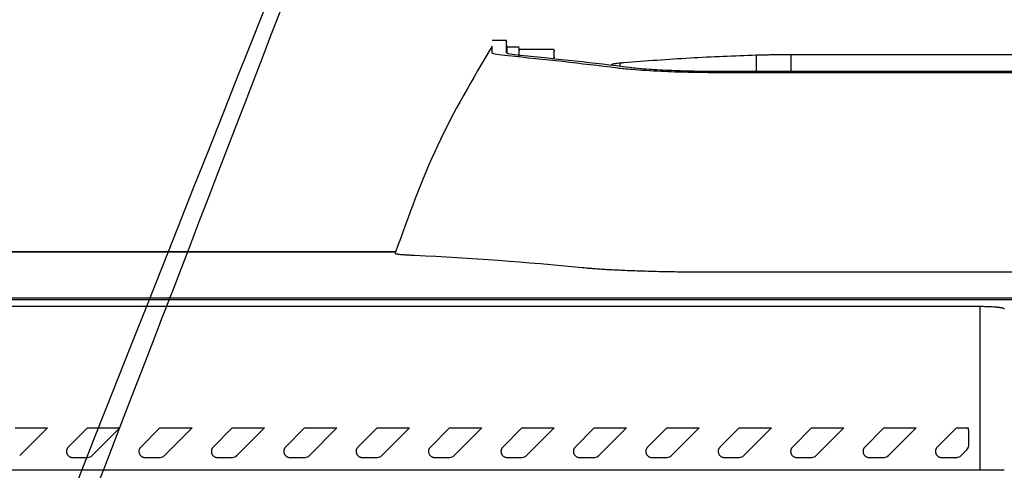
# Model space of a CAD drawing. Header units: millimetres. Extents: x -0.43 to 1.28, y -0.94 to 1.34.
# Tile 14 of 177: x 0.206 to 0.2876, y -0.3431 to -0.3058. Entities that reach past the tile are written whole.
import ezdxf

# ---------------------------------------------------------------- set-up
doc = ezdxf.new("R2010")
doc.units = ezdxf.units.MM

msp = doc.modelspace()

# ---------------------------------------------------------------- linework, layer by layer
at = {"color": 7, "linetype": 'Continuous', "lineweight": 25}
for p, q in [((0.246389, -0.307523), (0.245189, -0.307523)), ((0.2464, -0.308173), (0.246389, -0.30752)), ((0.245189, -0.308549), (0.245189, -0.308115)), ((0.247437, -0.308068), (0.246398, -0.308068)), ((0.250339, -0.308266), (0.247437, -0.308266)), ((0.250345, -0.309058), (0.250338, -0.308672)), ((0.26708, -0.308716), (0.26708, -0.310098)), ((0.269942, -0.308685), (0.269942, -0.310098)), ((0.269942, -0.308685), (0.316337, -0.308685)), ((0.25514, -0.309591), (0.25514, -0.309501)), ((0.25514, -0.309501), (0.25514, -0.309501)), ((0.322042, -0.310098), (0.264139, -0.310098)), ((0.237189, -0.325024), (0.048532, -0.325024)), ((0.048687, -0.325034), (0.237189, -0.325034)), ((0.237189, -0.325196), (0.237189, -0.325093)), ((0.323134, -0.326717), (0.263043, -0.326717)), ((0.337988, -0.329014), (0.179028, -0.329014)), ((0.179048, -0.328844), (0.338013, -0.328844)), ((0.285629, -0.329568), (0.197094, -0.329568)), ((0.285629, -0.343113), (0.285629, -0.329568)), ((0.205655, -0.339623), (0.208335, -0.339623)), ((0.208335, -0.339623), (0.206043, -0.341915)), ((0.21007, -0.341208), (0.211655, -0.339623)), ((0.211655, -0.339623), (0.214335, -0.339623)), ((0.214335, -0.339623), (0.212043, -0.341915)), ((0.21607, -0.341208), (0.217655, -0.339623)), ((0.217655, -0.339623), (0.220335, -0.339623)), ((0.220335, -0.339623), (0.218043, -0.341915)), ((0.22207, -0.341208), (0.223655, -0.339623)), ((0.223655, -0.339623), (0.226335, -0.339623)), ((0.226335, -0.339623), (0.224043, -0.341915)), ((0.22807, -0.341208), (0.229655, -0.339623)), ((0.229655, -0.339623), (0.232335, -0.339623)), ((0.232335, -0.339623), (0.230043, -0.341915)), ((0.23407, -0.341208), (0.235655, -0.339623)), ((0.235655, -0.339623), (0.238335, -0.339623)), ((0.238335, -0.339623), (0.236043, -0.341915)), ((0.24007, -0.341208), (0.241655, -0.339623)), ((0.241655, -0.339623), (0.244335, -0.339623)), ((0.244335, -0.339623), (0.242043, -0.341915)), ((0.24607, -0.341208), (0.247655, -0.339623)), ((0.247655, -0.339623), (0.250335, -0.339623)), ((0.250335, -0.339623), (0.248043, -0.341915)), ((0.25207, -0.341208), (0.253655, -0.339623)), ((0.253655, -0.339623), (0.256335, -0.339623)), ((0.256335, -0.339623), (0.254043, -0.341915)), ((0.25807, -0.341208), (0.259655, -0.339623)), ((0.259655, -0.339623), (0.262335, -0.339623)), ((0.262335, -0.339623), (0.260043, -0.341915)), ((0.26407, -0.341208), (0.265655, -0.339623)), ((0.265655, -0.339623), (0.268335, -0.339623)), ((0.268335, -0.339623), (0.266043, -0.341915)), ((0.27007, -0.341208), (0.271655, -0.339623)), ((0.271655, -0.339623), (0.274335, -0.339623)), ((0.274335, -0.339623), (0.272043, -0.341915)), ((0.27607, -0.341208), (0.277655, -0.339623)), ((0.277655, -0.339623), (0.280335, -0.339623)), ((0.280335, -0.339623), (0.278043, -0.341915)), ((0.28207, -0.341208), (0.283655, -0.339623)), ((0.283655, -0.339623), (0.284641, -0.339623)), ((0.284676, -0.341074), (0.284676, -0.339808)), ((0.284043, -0.341915), (0.28453, -0.341428)), ((0.210423, -0.342061), (0.211689, -0.342061)), ((0.216423, -0.342061), (0.217689, -0.342061)), ((0.222423, -0.342061), (0.223689, -0.342061)), ((0.228423, -0.342061), (0.229689, -0.342061)), ((0.234423, -0.342061), (0.235689, -0.342061)), ((0.240423, -0.342061), (0.241689, -0.342061)), ((0.246423, -0.342061), (0.247689, -0.342061)), ((0.252423, -0.342061), (0.253689, -0.342061)), ((0.258423, -0.342061), (0.259689, -0.342061)), ((0.264423, -0.342061), (0.265689, -0.342061)), ((0.270423, -0.342061), (0.271689, -0.342061)), ((0.276423, -0.342061), (0.277689, -0.342061)), ((0.282423, -0.342061), (0.283689, -0.342061)), ((0.285629, -0.343113), (0.197094, -0.343113))]:
    msp.add_line(p, q, dxfattribs=at)
at = {"color": 250, "linetype": 'Continuous', "lineweight": 25}
msp.add_line((0.25581, -0.309673), (0.25581, -0.309373), dxfattribs=at)
at = {"color": 7, "linetype": 'Continuous', "lineweight": 25}
for points, knots in [([(0.202897, -0.364065), (0.202897, -0.364065), (0.202897, -0.364065), (0.202897, -0.364065), (0.346957, 0.000628), (0.064069, -0.728783), (0.202897, -0.364065)], [0, 0, 0, 0, 0.000002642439, 0.000002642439, 0.000002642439, 0.000002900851, 0.000002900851, 0.000002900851, 0.000002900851]), ([(0.245189, -0.307986), (0.243586, -0.310699), (0.240378, -0.316128), (0.238252, -0.322087), (0.237189, -0.325068)], [0, 0, 0, 0, 0.499635, 1, 1, 1, 1]), ([(0.246389, -0.308549), (0.246389, -0.308117), (0.246389, -0.307505), (0.246389, -0.307615), (0.246389, -0.307648)], [0, 0, 0, 0, 0.704767, 1, 1, 1, 1]), ([(0.246398, -0.308101), (0.246398, -0.308091), (0.246399, -0.308006), (0.246399, -0.308169), (0.246399, -0.308499), (0.246399, -0.308553)], [0, 0, 0, 0, 0.09532, 0.85023, 1, 1, 1, 1]), ([(0.247437, -0.308821), (0.247437, -0.308593), (0.247437, -0.308121), (0.247437, -0.308131), (0.247437, -0.308137)], [0, 0, 0, 0, 0.48259, 1, 1, 1, 1]), ([(0.24744, -0.308761), (0.24744, -0.30864), (0.24744, -0.30829), (0.24744, -0.308318), (0.24744, -0.308336)], [0, 0, 0, 0, 0.345705, 1, 1, 1, 1]), ([(0.250339, -0.309058), (0.250339, -0.30871), (0.250339, -0.308215), (0.250339, -0.308353), (0.250339, -0.308394)], [0, 0, 0, 0, 0.702165, 1, 1, 1, 1]), ([(0.246521, -0.308805), (0.245735, -0.30873), (0.245225, -0.308642), (0.245195, -0.308556), (0.245193, -0.308549)], [0.29169974, 0.29169974, 0.29169974, 0.29169974, 0.30729811, 0.30872326, 0.30872326, 0.30872326, 0.30872326]), ([(0.247553, -0.308774), (0.247186, -0.308737), (0.246885, -0.3087), (0.246485, -0.308624), (0.246389, -0.308587), (0.246389, -0.308549)], [0, 0, 0, 0, 0.5, 0.5, 1, 1, 1, 1]), ([(0.255571, -0.309815), (0.252551, -0.30943), (0.249531, -0.309094), (0.246521, -0.308805), (0.246521, -0.308805), (0.246521, -0.308805)], [0.30872326, 0.30872326, 0.30872326, 0.30872326, 0.3684656, 0.3684656, 0.36846592, 0.36846592, 0.36846592, 0.36846592]), ([(0.256098, -0.309349), (0.257013, -0.309274), (0.257928, -0.309202), (0.259759, -0.309073), (0.260674, -0.309015), (0.262504, -0.308909), (0.263419, -0.308863), (0.26525, -0.30878), (0.266165, -0.308747), (0.26708, -0.308716)], [0, 0, 0, 0, 0.25, 0.25, 0.5, 0.5, 0.75, 0.75, 1, 1, 1, 1]), ([(0.26708, -0.308716), (0.267123, -0.308715), (0.267206, -0.308713), (0.267337, -0.308709), (0.267467, -0.308706), (0.267653, -0.308702), (0.267918, -0.308698), (0.268282, -0.308693), (0.268672, -0.308689), (0.269078, -0.308687), (0.269503, -0.308685), (0.269791, -0.308685), (0.269942, -0.308685)], [0, 0, 0, 0, 0.068782, 0.133164, 0.193298, 0.249372, 0.372368, 0.499608, 0.62634, 0.749705, 0.869354, 1, 1, 1, 1]), ([(0.25514, -0.309501), (0.255143, -0.309496), (0.25515, -0.309486), (0.255174, -0.309472), (0.255207, -0.309458), (0.255252, -0.309446), (0.255321, -0.30943), (0.255432, -0.309413), (0.255598, -0.309393), (0.255738, -0.30938), (0.25581, -0.309373)], [0, 0, 0, 0, 0.107686, 0.211598, 0.31175, 0.408223, 0.501172, 0.658497, 0.824752, 1, 1, 1, 1]), ([(0.264128, -0.310192), (0.263221, -0.310192), (0.261516, -0.310175), (0.258929, -0.310089), (0.257466, -0.309996), (0.256316, -0.309899), (0.255915, -0.309859), (0.255571, -0.309815)], [0.36846592, 0.36846592, 0.36846592, 0.36846592, 0.37745678, 0.38568751, 0.39610547, 0.39610547, 0.40290911, 0.40290911, 0.40290911, 0.40290911]), ([(0.264139, -0.310098), (0.263375, -0.310097), (0.262624, -0.31009), (0.261524, -0.310068), (0.261159, -0.310058), (0.260456, -0.310036), (0.260118, -0.310023), (0.259465, -0.309994), (0.259152, -0.309978), (0.258549, -0.309943), (0.25826, -0.309923), (0.257457, -0.309863), (0.256993, -0.309819), (0.25661, -0.309771)], [0, 0, 0, 0, 0.25, 0.25, 0.375, 0.375, 0.5, 0.5, 0.625, 0.625, 0.75, 0.75, 1, 1, 1, 1]), ([(0.322043, -0.310193), (0.321524, -0.310193), (0.321006, -0.310193), (0.302676, -0.310193), (0.284865, -0.310193), (0.266078, -0.310193), (0.265103, -0.310193), (0.264128, -0.310192)], [0.4029091, 0.4029091, 0.4029091, 0.4029091, 0.4080437, 0.4080437, 0.5844696, 0.5844696, 0.5941274, 0.5941274, 0.5941274, 0.5941274]), ([(0.238796, -0.325339), (0.238739, -0.325337), (0.238624, -0.325331), (0.238464, -0.325323), (0.238312, -0.325314), (0.23817, -0.325306), (0.238037, -0.325298), (0.237913, -0.325289), (0.237799, -0.325281), (0.237694, -0.325273), (0.237573, -0.325263), (0.237447, -0.32525), (0.237331, -0.325236), (0.237249, -0.325222), (0.237198, -0.325209), (0.237192, -0.3252), (0.237189, -0.325196)], [0, 0, 0, 0, 0.05558, 0.110996, 0.166295, 0.221524, 0.27673, 0.331959, 0.387258, 0.442674, 0.498253, 0.598884, 0.699095, 0.799166, 0.899375, 1, 1, 1, 1]), ([(0.263043, -0.326717), (0.262938, -0.326717), (0.262728, -0.326717), (0.262413, -0.326716), (0.262099, -0.326715), (0.261785, -0.326713), (0.261317, -0.32671), (0.260698, -0.326703), (0.259933, -0.326692), (0.259178, -0.326677), (0.258196, -0.326654), (0.257019, -0.326617), (0.255929, -0.326572), (0.255119, -0.326531), (0.254546, -0.326499), (0.254011, -0.326465), (0.25357, -0.326433), (0.25321, -0.326405), (0.252918, -0.326379), (0.25274, -0.326362), (0.252651, -0.326354)], [0, 0, 0, 0, 0.025075, 0.050124, 0.075165, 0.100214, 0.12529, 0.187616, 0.249946, 0.312786, 0.375633, 0.500311, 0.625299, 0.687977, 0.750663, 0.812763, 0.874868, 0.91659, 0.958274, 1, 1, 1, 1]), ([(0.287629, -0.329767), (0.287627, -0.329762), (0.287625, -0.329752), (0.287609, -0.329739), (0.287585, -0.329726), (0.287554, -0.329714), (0.287517, -0.329702), (0.287474, -0.329691), (0.287427, -0.329681), (0.287376, -0.329671), (0.287323, -0.329662), (0.287268, -0.329653), (0.287211, -0.329645), (0.287154, -0.329638), (0.287097, -0.329632), (0.286995, -0.329621), (0.286839, -0.329608), (0.286614, -0.329593), (0.286377, -0.329582), (0.28613, -0.329574), (0.28588, -0.329569), (0.285712, -0.329568), (0.285629, -0.329568)], [0, 0, 0, 0, 0.045382, 0.089278, 0.131686, 0.172607, 0.212041, 0.249988, 0.286449, 0.321422, 0.354909, 0.38691, 0.417424, 0.446452, 0.473994, 0.500051, 0.587026, 0.672525, 0.75656, 0.839142, 0.920284, 1, 1, 1, 1]), ([(0.284676, -0.339808), (0.284676, -0.339787), (0.284674, -0.339745), (0.284662, -0.339682), (0.284648, -0.339643), (0.284641, -0.339623)], [0, 0, 0, 0, 0.333388, 0.666719, 1, 1, 1, 1]), ([(0.21007, -0.341208), (0.210053, -0.341225), (0.210021, -0.34126), (0.209984, -0.341319), (0.209955, -0.34138), (0.209936, -0.341441), (0.209925, -0.341502), (0.209924, -0.341542), (0.209923, -0.341561)], [0, 0, 0, 0, 0.184271, 0.361498, 0.531684, 0.694828, 0.850932, 1, 1, 1, 1]), ([(0.209923, -0.341561), (0.209924, -0.341585), (0.209926, -0.341634), (0.209943, -0.341706), (0.20997, -0.341776), (0.210008, -0.341843), (0.210056, -0.341904), (0.210115, -0.341958), (0.210183, -0.342002), (0.210258, -0.342035), (0.210339, -0.342057), (0.210395, -0.34206), (0.210423, -0.342061)], [0, 0, 0, 0, 0.092127, 0.185994, 0.281606, 0.378965, 0.478075, 0.57894, 0.681562, 0.785944, 0.892089, 1, 1, 1, 1]), ([(0.21607, -0.341208), (0.216053, -0.341225), (0.216021, -0.34126), (0.215984, -0.341319), (0.215955, -0.34138), (0.215936, -0.341441), (0.215925, -0.341502), (0.215924, -0.341542), (0.215923, -0.341561)], [0, 0, 0, 0, 0.184271, 0.361498, 0.531684, 0.694828, 0.850932, 1, 1, 1, 1]), ([(0.215923, -0.341561), (0.215924, -0.341585), (0.215926, -0.341634), (0.215943, -0.341706), (0.21597, -0.341776), (0.216008, -0.341843), (0.216056, -0.341904), (0.216115, -0.341958), (0.216183, -0.342002), (0.216258, -0.342035), (0.216339, -0.342057), (0.216395, -0.34206), (0.216423, -0.342061)], [0, 0, 0, 0, 0.092127, 0.185994, 0.281606, 0.378965, 0.478075, 0.57894, 0.681562, 0.785944, 0.892089, 1, 1, 1, 1]), ([(0.22207, -0.341208), (0.222053, -0.341225), (0.222021, -0.34126), (0.221984, -0.341319), (0.221955, -0.34138), (0.221936, -0.341441), (0.221925, -0.341502), (0.221924, -0.341542), (0.221923, -0.341561)], [0, 0, 0, 0, 0.184271, 0.361498, 0.531684, 0.694828, 0.850932, 1, 1, 1, 1]), ([(0.221923, -0.341561), (0.221924, -0.341585), (0.221926, -0.341634), (0.221943, -0.341706), (0.22197, -0.341776), (0.222008, -0.341843), (0.222056, -0.341904), (0.222115, -0.341958), (0.222183, -0.342002), (0.222258, -0.342035), (0.222339, -0.342057), (0.222395, -0.34206), (0.222423, -0.342061)], [0, 0, 0, 0, 0.092127, 0.185994, 0.281606, 0.378965, 0.478075, 0.57894, 0.681562, 0.785944, 0.892089, 1, 1, 1, 1]), ([(0.22807, -0.341208), (0.228053, -0.341225), (0.228021, -0.34126), (0.227984, -0.341319), (0.227955, -0.34138), (0.227936, -0.341441), (0.227925, -0.341502), (0.227924, -0.341542), (0.227923, -0.341561)], [0, 0, 0, 0, 0.184271, 0.361498, 0.531684, 0.694828, 0.850932, 1, 1, 1, 1]), ([(0.227923, -0.341561), (0.227924, -0.341585), (0.227926, -0.341634), (0.227943, -0.341706), (0.22797, -0.341776), (0.228008, -0.341843), (0.228056, -0.341904), (0.228115, -0.341958), (0.228183, -0.342002), (0.228258, -0.342035), (0.228339, -0.342057), (0.228395, -0.34206), (0.228423, -0.342061)], [0, 0, 0, 0, 0.0921269, 0.1859942, 0.2816056, 0.3789647, 0.478075, 0.5789396, 0.6815617, 0.7859439, 0.8920892, 1, 1, 1, 1]), ([(0.23407, -0.341208), (0.234053, -0.341225), (0.234021, -0.34126), (0.233984, -0.341319), (0.233955, -0.34138), (0.233936, -0.341441), (0.233925, -0.341502), (0.233924, -0.341542), (0.233923, -0.341561)], [0, 0, 0, 0, 0.184271, 0.361498, 0.531684, 0.694828, 0.850932, 1, 1, 1, 1]), ([(0.233923, -0.341561), (0.233924, -0.341585), (0.233926, -0.341634), (0.233943, -0.341706), (0.23397, -0.341776), (0.234008, -0.341843), (0.234056, -0.341904), (0.234115, -0.341958), (0.234183, -0.342002), (0.234258, -0.342035), (0.234339, -0.342057), (0.234395, -0.34206), (0.234423, -0.342061)], [0, 0, 0, 0, 0.092127, 0.185994, 0.281606, 0.378965, 0.478075, 0.57894, 0.681562, 0.785944, 0.892089, 1, 1, 1, 1]), ([(0.24007, -0.341208), (0.240053, -0.341225), (0.240021, -0.34126), (0.239984, -0.341319), (0.239955, -0.34138), (0.239936, -0.341441), (0.239925, -0.341502), (0.239924, -0.341542), (0.239923, -0.341561)], [0, 0, 0, 0, 0.184271, 0.361498, 0.531684, 0.694828, 0.850932, 1, 1, 1, 1]), ([(0.239923, -0.341561), (0.239924, -0.341585), (0.239926, -0.341634), (0.239943, -0.341706), (0.23997, -0.341776), (0.240008, -0.341843), (0.240056, -0.341904), (0.240115, -0.341958), (0.240183, -0.342002), (0.240258, -0.342035), (0.240339, -0.342057), (0.240395, -0.34206), (0.240423, -0.342061)], [0, 0, 0, 0, 0.0921269, 0.1859942, 0.2816056, 0.3789647, 0.478075, 0.5789396, 0.6815617, 0.7859439, 0.8920892, 1, 1, 1, 1]), ([(0.24607, -0.341208), (0.246053, -0.341225), (0.246021, -0.34126), (0.245984, -0.341319), (0.245955, -0.34138), (0.245936, -0.341441), (0.245925, -0.341502), (0.245924, -0.341542), (0.245923, -0.341561)], [0, 0, 0, 0, 0.184271, 0.361498, 0.531684, 0.694828, 0.850932, 1, 1, 1, 1]), ([(0.245923, -0.341561), (0.245924, -0.341585), (0.245926, -0.341634), (0.245943, -0.341706), (0.24597, -0.341776), (0.246008, -0.341843), (0.246056, -0.341904), (0.246115, -0.341958), (0.246183, -0.342002), (0.246258, -0.342035), (0.246339, -0.342057), (0.246395, -0.34206), (0.246423, -0.342061)], [0, 0, 0, 0, 0.092127, 0.185994, 0.281606, 0.378965, 0.478075, 0.57894, 0.681562, 0.785944, 0.892089, 1, 1, 1, 1]), ([(0.25207, -0.341208), (0.252053, -0.341225), (0.252021, -0.34126), (0.251984, -0.341319), (0.251955, -0.34138), (0.251936, -0.341441), (0.251925, -0.341502), (0.251924, -0.341542), (0.251923, -0.341561)], [0, 0, 0, 0, 0.184271, 0.361498, 0.531684, 0.694828, 0.850932, 1, 1, 1, 1]), ([(0.251923, -0.341561), (0.251924, -0.341585), (0.251926, -0.341634), (0.251943, -0.341706), (0.25197, -0.341776), (0.252008, -0.341843), (0.252056, -0.341904), (0.252115, -0.341958), (0.252183, -0.342002), (0.252258, -0.342035), (0.252339, -0.342057), (0.252395, -0.34206), (0.252423, -0.342061)], [0, 0, 0, 0, 0.092127, 0.185994, 0.281606, 0.378965, 0.478075, 0.57894, 0.681562, 0.785944, 0.892089, 1, 1, 1, 1]), ([(0.25807, -0.341208), (0.258053, -0.341225), (0.258021, -0.34126), (0.257984, -0.341319), (0.257955, -0.34138), (0.257936, -0.341441), (0.257925, -0.341502), (0.257924, -0.341542), (0.257923, -0.341561)], [0, 0, 0, 0, 0.184271, 0.361498, 0.531684, 0.694828, 0.850932, 1, 1, 1, 1]), ([(0.257923, -0.341561), (0.257924, -0.341585), (0.257926, -0.341634), (0.257943, -0.341706), (0.25797, -0.341776), (0.258008, -0.341843), (0.258056, -0.341904), (0.258115, -0.341958), (0.258183, -0.342002), (0.258258, -0.342035), (0.258339, -0.342057), (0.258395, -0.34206), (0.258423, -0.342061)], [0, 0, 0, 0, 0.092127, 0.185994, 0.281606, 0.378965, 0.478075, 0.57894, 0.681562, 0.785944, 0.892089, 1, 1, 1, 1]), ([(0.26407, -0.341208), (0.264053, -0.341225), (0.264021, -0.34126), (0.263984, -0.341319), (0.263955, -0.34138), (0.263936, -0.341441), (0.263925, -0.341502), (0.263924, -0.341542), (0.263923, -0.341561)], [0, 0, 0, 0, 0.184271, 0.361498, 0.531684, 0.694828, 0.850932, 1, 1, 1, 1]), ([(0.263923, -0.341561), (0.263924, -0.341585), (0.263926, -0.341634), (0.263943, -0.341706), (0.26397, -0.341776), (0.264008, -0.341843), (0.264056, -0.341904), (0.264115, -0.341958), (0.264183, -0.342002), (0.264258, -0.342035), (0.264339, -0.342057), (0.264395, -0.34206), (0.264423, -0.342061)], [0, 0, 0, 0, 0.0921269, 0.1859942, 0.2816056, 0.3789647, 0.478075, 0.5789396, 0.6815617, 0.7859439, 0.8920892, 1, 1, 1, 1]), ([(0.27007, -0.341208), (0.270053, -0.341225), (0.270021, -0.34126), (0.269984, -0.341319), (0.269955, -0.34138), (0.269936, -0.341441), (0.269925, -0.341502), (0.269924, -0.341542), (0.269923, -0.341561)], [0, 0, 0, 0, 0.184271, 0.361498, 0.531684, 0.694828, 0.850932, 1, 1, 1, 1]), ([(0.269923, -0.341561), (0.269924, -0.341585), (0.269926, -0.341634), (0.269943, -0.341706), (0.26997, -0.341776), (0.270008, -0.341843), (0.270056, -0.341904), (0.270115, -0.341958), (0.270183, -0.342002), (0.270258, -0.342035), (0.270339, -0.342057), (0.270395, -0.34206), (0.270423, -0.342061)], [0, 0, 0, 0, 0.092127, 0.185994, 0.281606, 0.378965, 0.478075, 0.57894, 0.681562, 0.785944, 0.892089, 1, 1, 1, 1]), ([(0.27607, -0.341208), (0.276053, -0.341225), (0.276021, -0.34126), (0.275984, -0.341319), (0.275955, -0.34138), (0.275936, -0.341441), (0.275925, -0.341502), (0.275924, -0.341542), (0.275923, -0.341561)], [0, 0, 0, 0, 0.184271, 0.361498, 0.531684, 0.694828, 0.850932, 1, 1, 1, 1]), ([(0.275923, -0.341561), (0.275924, -0.341585), (0.275926, -0.341634), (0.275943, -0.341706), (0.27597, -0.341776), (0.276008, -0.341843), (0.276056, -0.341904), (0.276115, -0.341958), (0.276183, -0.342002), (0.276258, -0.342035), (0.276339, -0.342057), (0.276395, -0.34206), (0.276423, -0.342061)], [0, 0, 0, 0, 0.092127, 0.185994, 0.281606, 0.378965, 0.478075, 0.57894, 0.681562, 0.785944, 0.892089, 1, 1, 1, 1]), ([(0.28207, -0.341208), (0.282053, -0.341225), (0.282021, -0.34126), (0.281984, -0.341319), (0.281955, -0.34138), (0.281936, -0.341441), (0.281925, -0.341502), (0.281924, -0.341542), (0.281923, -0.341561)], [0, 0, 0, 0, 0.184271, 0.361498, 0.531684, 0.694828, 0.850932, 1, 1, 1, 1]), ([(0.281923, -0.341561), (0.281924, -0.341585), (0.281926, -0.341634), (0.281943, -0.341706), (0.28197, -0.341776), (0.282008, -0.341843), (0.282056, -0.341904), (0.282115, -0.341958), (0.282183, -0.342002), (0.282258, -0.342035), (0.282339, -0.342057), (0.282395, -0.34206), (0.282423, -0.342061)], [0, 0, 0, 0, 0.092127, 0.185994, 0.281606, 0.378965, 0.478075, 0.57894, 0.681562, 0.785944, 0.892089, 1, 1, 1, 1]), ([(0.287629, -0.34312), (0.287627, -0.343119), (0.287582, -0.343119), (0.287385, -0.343117), (0.287232, -0.343116), (0.286842, -0.343115), (0.286606, -0.343114), (0.286116, -0.343113), (0.285863, -0.343113), (0.285629, -0.343113)], [0, 0, 0, 0, 0.25, 0.25, 0.5, 0.5, 0.75, 0.75, 1, 1, 1, 1])]:
    msp.add_open_spline(points, degree=3, knots=knots, dxfattribs=at)
for points in [[(0.25661, -0.309771), (0.253592, -0.30939), (0.250574, -0.309058), (0.247553, -0.308774)], [(0.25581, -0.309373), (0.255882, -0.309367), (0.255978, -0.309359), (0.256098, -0.309349)], [(0.252651, -0.326354), (0.248033, -0.325898), (0.243415, -0.32556), (0.238796, -0.325339)], [(0.28453, -0.341428), (0.284622, -0.341335), (0.284676, -0.341205), (0.284676, -0.341074)], [(0.211689, -0.342061), (0.21182, -0.342061), (0.21195, -0.342007), (0.212043, -0.341915)], [(0.217689, -0.342061), (0.21782, -0.342061), (0.21795, -0.342007), (0.218043, -0.341915)], [(0.223689, -0.342061), (0.22382, -0.342061), (0.22395, -0.342007), (0.224043, -0.341915)], [(0.229689, -0.342061), (0.22982, -0.342061), (0.22995, -0.342007), (0.230043, -0.341915)], [(0.235689, -0.342061), (0.23582, -0.342061), (0.23595, -0.342007), (0.236043, -0.341915)], [(0.241689, -0.342061), (0.24182, -0.342061), (0.24195, -0.342007), (0.242043, -0.341915)], [(0.247689, -0.342061), (0.24782, -0.342061), (0.24795, -0.342007), (0.248043, -0.341915)], [(0.253689, -0.342061), (0.25382, -0.342061), (0.25395, -0.342007), (0.254043, -0.341915)], [(0.259689, -0.342061), (0.25982, -0.342061), (0.25995, -0.342007), (0.260043, -0.341915)], [(0.265689, -0.342061), (0.26582, -0.342061), (0.26595, -0.342007), (0.266043, -0.341915)], [(0.271689, -0.342061), (0.27182, -0.342061), (0.27195, -0.342007), (0.272043, -0.341915)], [(0.277689, -0.342061), (0.27782, -0.342061), (0.27795, -0.342007), (0.278043, -0.341915)], [(0.283689, -0.342061), (0.28382, -0.342061), (0.28395, -0.342007), (0.284043, -0.341915)]]:
    msp.add_open_spline(points, degree=3, dxfattribs=at)

doc.saveas('drawing.dxf')
